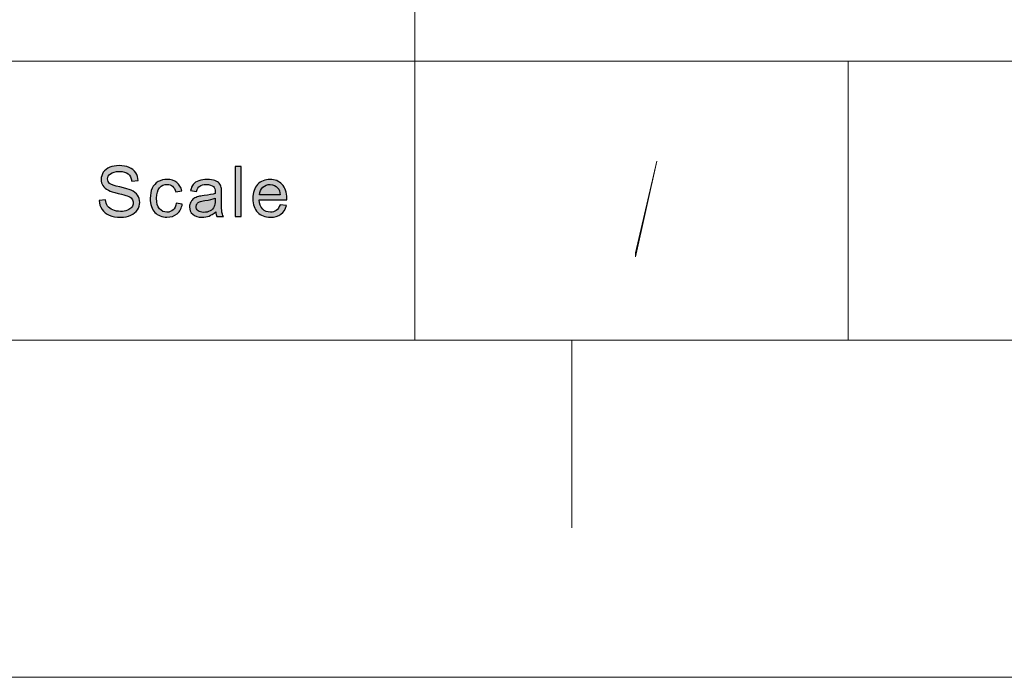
# Model space of a CAD drawing. Header units: millimetres. Extents: x -296 to 295, y -209 to 209.
# Tile 125 of 144: x 193 to 228, y -209 to -186. Entities that reach past the tile are written whole.
import ezdxf

# ---------------------------------------------------------------- set-up
doc = ezdxf.new("R2010")
doc.units = ezdxf.units.MM
doc.header["$MEASUREMENT"] = 0
doc.layers.add('layer 1', color=7, linetype='Continuous')

msp = doc.modelspace()

# ---------------------------------------------------------------- hatches: boundary and pattern name
at = {"layer": 'layer 1'}
h = msp.add_hatch(color=250, dxfattribs=at)
edge = h.paths.add_edge_path()
edge.add_spline(control_points=[(196.1481, -192.1415), (196.1481, -192.1415), (196.371, -192.1218), (196.371, -192.1218), (196.3814, -192.2103), (196.4061, -192.2828), (196.4449, -192.3397), (196.4837, -192.3962), (196.5438, -192.4421), (196.6252, -192.4773), (196.7067, -192.5121), (196.7985, -192.5297), (196.9004, -192.5297), (196.9909, -192.5297), (197.0707, -192.5166), (197.1399, -192.49), (197.2092, -192.4633), (197.2606, -192.4269), (197.2944, -192.3806), (197.3282, -192.3343), (197.3453, -192.284), (197.3453, -192.2299), (197.3453, -192.175), (197.329, -192.1271), (197.2965, -192.0858), (197.264, -192.0448), (197.21, -192.0104), (197.1349, -191.9822), (197.0869, -191.9641), (196.9805, -191.9355), (196.8155, -191.8966), (196.6507, -191.8577), (196.5355, -191.8212), (196.4696, -191.7868), (196.3839, -191.7426), (196.3205, -191.6877), (196.2787, -191.6226), (196.2365, -191.5575), (196.2157, -191.4842), (196.2157, -191.4035), (196.2157, -191.3142), (196.2416, -191.2311), (196.2929, -191.1541), (196.3443, -191.0767), (196.419, -191.0182), (196.518, -190.978), (196.6165, -190.9379), (196.7262, -190.9178), (196.8469, -190.9178), (196.9797, -190.9178), (197.097, -190.9387), (197.1984, -190.9809), (197.2998, -191.0227), (197.3779, -191.0845), (197.4326, -191.1664), (197.4873, -191.2479), (197.5165, -191.3405), (197.5206, -191.4437), (197.5206, -191.4437), (197.2927, -191.4609), (197.2927, -191.4609), (197.2806, -191.3499), (197.2393, -191.2659), (197.1688, -191.2094), (197.0982, -191.1525), (196.9938, -191.1242), (196.8561, -191.1242), (196.7125, -191.1242), (196.6077, -191.15), (196.5422, -191.2016), (196.4766, -191.2532), (196.4437, -191.3155), (196.4437, -191.3884), (196.4437, -191.4514), (196.467, -191.5034), (196.5134, -191.5444), (196.5593, -191.5849), (196.6782, -191.6271), (196.8711, -191.6697), (197.064, -191.7127), (197.1963, -191.75), (197.2681, -191.7819), (197.372, -191.829), (197.4493, -191.8884), (197.4989, -191.9609), (197.5487, -192.0329), (197.5732, -192.1161), (197.5732, -192.2103), (197.5732, -192.304), (197.5461, -192.3917), (197.4915, -192.4744), (197.4367, -192.5571), (197.3587, -192.6214), (197.2564, -192.6673), (197.1542, -192.7132), (197.0393, -192.7361), (196.9112, -192.7361), (196.7492, -192.7361), (196.6135, -192.7127), (196.5041, -192.6665), (196.3943, -192.6202), (196.3088, -192.5506), (196.2466, -192.4572), (196.1839, -192.3642), (196.1514, -192.259), (196.1481, -192.1415)], knot_values=[0, 0, 0, 0, 0.0285714, 0.0285714, 0.0285714, 0.0571429, 0.0571429, 0.0571429, 0.0857143, 0.0857143, 0.0857143, 0.1142857, 0.1142857, 0.1142857, 0.1428571, 0.1428571, 0.1428571, 0.1714286, 0.1714286, 0.1714286, 0.2, 0.2, 0.2, 0.2285714, 0.2285714, 0.2285714, 0.2571429, 0.2571429, 0.2571429, 0.2857143, 0.2857143, 0.2857143, 0.3142857, 0.3142857, 0.3142857, 0.3428571, 0.3428571, 0.3428571, 0.3714286, 0.3714286, 0.3714286, 0.4, 0.4, 0.4, 0.4285714, 0.4285714, 0.4285714, 0.4571429, 0.4571429, 0.4571429, 0.4857143, 0.4857143, 0.4857143, 0.5142857, 0.5142857, 0.5142857, 0.5428571, 0.5428571, 0.5428571, 0.5714286, 0.5714286, 0.5714286, 0.6, 0.6, 0.6, 0.6285714, 0.6285714, 0.6285714, 0.6571429, 0.6571429, 0.6571429, 0.6857143, 0.6857143, 0.6857143, 0.7142857, 0.7142857, 0.7142857, 0.7428571, 0.7428571, 0.7428571, 0.7714286, 0.7714286, 0.7714286, 0.8, 0.8, 0.8, 0.8285714, 0.8285714, 0.8285714, 0.8571429, 0.8571429, 0.8571429, 0.8857143, 0.8857143, 0.8857143, 0.9142857, 0.9142857, 0.9142857, 0.9428571, 0.9428571, 0.9428571, 0.9714286, 0.9714286, 0.9714286, 1, 1, 1, 1], degree=3, periodic=1)
h = msp.add_hatch(color=5, dxfattribs=at)
edge = h.paths.add_edge_path()
edge.add_spline(control_points=[(215.0248, -194.1322), (215.0248, -194.1322), (215.0248, -193.9855), (215.0248, -193.9855), (215.0248, -193.9855), (215.7725, -190.7583), (215.7725, -190.7583), (215.7725, -190.7583), (215.7725, -190.7583), (215.7725, -190.7583), (215.7725, -190.7583), (215.0248, -194.1322), (215.0248, -194.1322)], knot_values=[0, 0, 0, 0, 0.25, 0.25, 0.25, 0.5, 0.5, 0.5, 0.75, 0.75, 0.75, 1, 1, 1, 1], degree=3, periodic=1)
h = msp.add_hatch(color=250, dxfattribs=at)
edge = h.paths.add_edge_path()
edge.add_spline(control_points=[(200.9268, -192.7066), (200.9268, -192.7066), (200.9268, -190.9473), (200.9268, -190.9473), (200.9268, -190.9473), (201.1471, -190.9473), (201.1471, -190.9473), (201.1471, -190.9473), (201.1471, -192.7066), (201.1471, -192.7066), (201.1471, -192.7066), (200.9268, -192.7066), (200.9268, -192.7066)], knot_values=[0, 0, 0, 0, 0.25, 0.25, 0.25, 0.5, 0.5, 0.5, 0.75, 0.75, 0.75, 1, 1, 1, 1], degree=3, periodic=1)
h = msp.add_hatch(color=250, dxfattribs=at)
edge = h.paths.add_edge_path()
edge.add_spline(control_points=[(198.857, -192.2398), (198.857, -192.2398), (199.0724, -192.2692), (199.0724, -192.2692), (199.0487, -192.4146), (198.9885, -192.5281), (198.8913, -192.6104), (198.794, -192.6927), (198.6743, -192.7336), (198.5327, -192.7336), (198.3553, -192.7336), (198.2125, -192.6767), (198.1048, -192.5629), (197.9967, -192.449), (197.9429, -192.286), (197.9429, -192.0739), (197.9429, -191.9363), (197.9662, -191.8163), (198.0126, -191.7131), (198.0589, -191.6103), (198.1294, -191.5329), (198.2246, -191.4817), (198.3194, -191.4301), (198.4225, -191.4043), (198.5344, -191.4043), (198.6751, -191.4043), (198.7907, -191.4391), (198.88, -191.5092), (198.9698, -191.5792), (199.0274, -191.6787), (199.0524, -191.8073), (199.0524, -191.8073), (198.8395, -191.8392), (198.8395, -191.8392), (198.8191, -191.7537), (198.7831, -191.6894), (198.731, -191.646), (198.6793, -191.603), (198.6166, -191.5812), (198.5432, -191.5812), (198.4321, -191.5812), (198.3419, -191.6202), (198.2722, -191.698), (198.2029, -191.7762), (198.1682, -191.899), (198.1682, -192.0678), (198.1682, -192.2389), (198.2017, -192.363), (198.2684, -192.4404), (198.3356, -192.5178), (198.4229, -192.5567), (198.5302, -192.5567), (198.6171, -192.5567), (198.6892, -192.5309), (198.7468, -192.4789), (198.8048, -192.4273), (198.8416, -192.3475), (198.857, -192.2398)], knot_values=[0, 0, 0, 0, 0.0526316, 0.0526316, 0.0526316, 0.1052632, 0.1052632, 0.1052632, 0.1578947, 0.1578947, 0.1578947, 0.2105263, 0.2105263, 0.2105263, 0.2631579, 0.2631579, 0.2631579, 0.3157895, 0.3157895, 0.3157895, 0.3684211, 0.3684211, 0.3684211, 0.4210526, 0.4210526, 0.4210526, 0.4736842, 0.4736842, 0.4736842, 0.5263158, 0.5263158, 0.5263158, 0.5789474, 0.5789474, 0.5789474, 0.6315789, 0.6315789, 0.6315789, 0.6842105, 0.6842105, 0.6842105, 0.7368421, 0.7368421, 0.7368421, 0.7894737, 0.7894737, 0.7894737, 0.8421053, 0.8421053, 0.8421053, 0.8947368, 0.8947368, 0.8947368, 0.9473684, 0.9473684, 0.9473684, 1, 1, 1, 1], degree=3, periodic=1)
h = msp.add_hatch(color=250, dxfattribs=at)
edge = h.paths.add_edge_path()
edge.add_spline(control_points=[(200.2486, -192.5469), (200.1668, -192.6153), (200.0879, -192.6632), (200.0123, -192.6914), (199.9367, -192.7197), (199.8558, -192.7336), (199.769, -192.7336), (199.6261, -192.7336), (199.5164, -192.6996), (199.4396, -192.6312), (199.3627, -192.5633), (199.3244, -192.476), (199.3244, -192.37), (199.3244, -192.3077), (199.339, -192.2508), (199.3677, -192.1992), (199.397, -192.1476), (199.435, -192.1067), (199.4817, -192.0755), (199.5289, -192.0444), (199.5815, -192.0207), (199.6404, -192.0047), (199.6837, -191.9936), (199.7493, -191.983), (199.8365, -191.9723), (200.0144, -191.9519), (200.1459, -191.9269), (200.2298, -191.8982), (200.2306, -191.8687), (200.231, -191.8499), (200.231, -191.8421), (200.231, -191.7545), (200.2101, -191.6926), (200.1684, -191.6566), (200.1121, -191.6079), (200.0282, -191.5837), (199.9172, -191.5837), (199.8132, -191.5837), (199.7363, -191.6017), (199.6871, -191.6374), (199.6375, -191.673), (199.6012, -191.736), (199.5773, -191.827), (199.5773, -191.827), (199.3619, -191.7975), (199.3619, -191.7975), (199.3816, -191.707), (199.4137, -191.6337), (199.4588, -191.578), (199.5038, -191.5223), (199.569, -191.4797), (199.6542, -191.4494), (199.7389, -191.4195), (199.8379, -191.4043), (199.9497, -191.4043), (200.0607, -191.4043), (200.1513, -191.417), (200.221, -191.4428), (200.2904, -191.4686), (200.3416, -191.5006), (200.3743, -191.5395), (200.4068, -191.5784), (200.4298, -191.6275), (200.4432, -191.6869), (200.4502, -191.7238), (200.454, -191.7901), (200.454, -191.8855), (200.454, -191.8855), (200.454, -192.1722), (200.454, -192.1722), (200.454, -192.3724), (200.4586, -192.499), (200.4677, -192.5526), (200.4765, -192.6063), (200.4948, -192.6575), (200.5216, -192.7066), (200.5216, -192.7066), (200.2912, -192.7066), (200.2912, -192.7066), (200.2691, -192.6611), (200.2549, -192.6079), (200.2486, -192.5469)], knot_values=[0, 0, 0, 0, 0.037037, 0.037037, 0.037037, 0.0740741, 0.0740741, 0.0740741, 0.1111111, 0.1111111, 0.1111111, 0.1481481, 0.1481481, 0.1481481, 0.1851852, 0.1851852, 0.1851852, 0.2222222, 0.2222222, 0.2222222, 0.2592593, 0.2592593, 0.2592593, 0.2962963, 0.2962963, 0.2962963, 0.3333333, 0.3333333, 0.3333333, 0.3703704, 0.3703704, 0.3703704, 0.4074074, 0.4074074, 0.4074074, 0.4444444, 0.4444444, 0.4444444, 0.4814815, 0.4814815, 0.4814815, 0.5185185, 0.5185185, 0.5185185, 0.5555556, 0.5555556, 0.5555556, 0.5925926, 0.5925926, 0.5925926, 0.6296296, 0.6296296, 0.6296296, 0.6666667, 0.6666667, 0.6666667, 0.7037037, 0.7037037, 0.7037037, 0.7407407, 0.7407407, 0.7407407, 0.7777778, 0.7777778, 0.7777778, 0.8148148, 0.8148148, 0.8148148, 0.8518519, 0.8518519, 0.8518519, 0.8888889, 0.8888889, 0.8888889, 0.9259259, 0.9259259, 0.9259259, 0.962963, 0.962963, 0.962963, 1, 1, 1, 1], degree=3, periodic=1)
h = msp.add_hatch(color=250, dxfattribs=at)
edge = h.paths.add_edge_path()
edge.add_spline(control_points=[(202.514, -192.2938), (202.514, -192.2938), (202.7419, -192.3233), (202.7419, -192.3233), (202.7065, -192.4531), (202.6401, -192.5543), (202.5432, -192.6259), (202.4463, -192.6976), (202.3228, -192.7336), (202.1721, -192.7336), (201.9826, -192.7336), (201.8323, -192.6763), (201.7212, -192.5616), (201.6102, -192.4474), (201.5547, -192.2864), (201.5547, -192.0796), (201.5547, -191.8659), (201.6106, -191.6996), (201.7229, -191.5817), (201.8352, -191.4633), (201.9809, -191.4043), (202.16, -191.4043), (202.3333, -191.4043), (202.4748, -191.4621), (202.5845, -191.578), (202.6943, -191.6939), (202.7494, -191.8569), (202.7494, -192.0669), (202.7494, -192.0796), (202.749, -192.0989), (202.7482, -192.1243), (202.7482, -192.1243), (201.7802, -192.1243), (201.7802, -192.1243), (201.7884, -192.2639), (201.8286, -192.3712), (201.9012, -192.4453), (201.9734, -192.5195), (202.064, -192.5567), (202.1721, -192.5567), (202.2526, -192.5567), (202.3216, -192.5358), (202.3783, -192.4941), (202.4355, -192.4523), (202.4806, -192.3855), (202.514, -192.2938)], knot_values=[0, 0, 0, 0, 0.0666667, 0.0666667, 0.0666667, 0.1333333, 0.1333333, 0.1333333, 0.2, 0.2, 0.2, 0.2666667, 0.2666667, 0.2666667, 0.3333333, 0.3333333, 0.3333333, 0.4, 0.4, 0.4, 0.4666667, 0.4666667, 0.4666667, 0.5333333, 0.5333333, 0.5333333, 0.6, 0.6, 0.6, 0.6666667, 0.6666667, 0.6666667, 0.7333333, 0.7333333, 0.7333333, 0.8, 0.8, 0.8, 0.8666667, 0.8666667, 0.8666667, 0.9333333, 0.9333333, 0.9333333, 1, 1, 1, 1], degree=3, periodic=1)
h = msp.add_hatch(color=250, dxfattribs=at)
edge = h.paths.add_edge_path()
edge.add_spline(control_points=[(201.7926, -191.9474), (201.7926, -191.9474), (202.5165, -191.9474), (202.5165, -191.9474), (202.5069, -191.8401), (202.4789, -191.7598), (202.4334, -191.7062), (202.3638, -191.623), (202.2727, -191.5812), (202.1612, -191.5812), (202.0602, -191.5812), (201.9755, -191.6144), (201.9066, -191.6808), (201.8382, -191.7471), (201.8001, -191.836), (201.7926, -191.9474)], knot_values=[0, 0, 0, 0, 0.2, 0.2, 0.2, 0.4, 0.4, 0.4, 0.6, 0.6, 0.6, 0.8, 0.8, 0.8, 1, 1, 1, 1], degree=3, periodic=1)
h = msp.add_hatch(color=250, dxfattribs=at)
edge = h.paths.add_edge_path()
edge.add_spline(control_points=[(200.231, -192.0678), (200.1509, -192.0997), (200.0307, -192.1267), (199.8704, -192.1488), (199.7794, -192.1615), (199.7151, -192.1759), (199.6775, -192.1918), (199.64, -192.2078), (199.6112, -192.2312), (199.5907, -192.2615), (199.5703, -192.2922), (199.5598, -192.3262), (199.5598, -192.3638), (199.5598, -192.4208), (199.5819, -192.4687), (199.6266, -192.5068), (199.6713, -192.5448), (199.7363, -192.5641), (199.822, -192.5641), (199.9067, -192.5641), (199.9823, -192.5461), (200.0487, -192.5096), (200.1146, -192.4736), (200.1635, -192.424), (200.1943, -192.3614), (200.2181, -192.3126), (200.2298, -192.241), (200.2298, -192.1464), (200.2298, -192.1464), (200.231, -192.0678), (200.231, -192.0678)], knot_values=[0, 0, 0, 0, 0.1, 0.1, 0.1, 0.2, 0.2, 0.2, 0.3, 0.3, 0.3, 0.4, 0.4, 0.4, 0.5, 0.5, 0.5, 0.6, 0.6, 0.6, 0.7, 0.7, 0.7, 0.8, 0.8, 0.8, 0.9, 0.9, 0.9, 1, 1, 1, 1], degree=3, periodic=1)

# ---------------------------------------------------------------- linework, layer by layer
at = {"layer": 'layer 1', "color": 1, "lineweight": 0}
msp.add_open_spline([(295.3283, 209.2747), (295.3283, 209.2747), (295.3283, -208.9236), (295.3283, -208.9236), (295.3283, -208.9236), (-296.1944, -208.9236), (-296.1944, -208.9236), (-296.1944, -208.9236), (-296.1944, 209.2747), (-296.1944, 209.2747), (-296.1944, 209.2747), (295.3283, 209.2747), (295.3283, 209.2747)], degree=3, knots=[0, 0, 0, 0, 0.25, 0.25, 0.25, 0.5, 0.5, 0.5, 0.75, 0.75, 0.75, 1, 1, 1, 1], dxfattribs=at)
at = {"layer": 'layer 1', "color": 5, "lineweight": 0}
msp.add_open_spline([(-281.2487, 194.7284), (-281.2487, 194.7284), (-281.2487, -197.0649), (-281.2487, -197.0649), (-281.2487, -197.0649), (283.3586, -197.0649), (283.3586, -197.0649)], degree=3, knots=[0, 0, 0, 0, 0.5, 0.5, 0.5, 1, 1, 1, 1], dxfattribs=at)
at = {"layer": 'layer 1', "lineweight": 0}
for points in [[(207.2502, -177.5558), (207.2502, -177.5558), (207.2502, -197.0649), (207.2502, -197.0649)], [(222.5015, -187.2376), (222.5015, -187.2376), (222.5015, -197.0649), (222.5015, -197.0649)]]:
    msp.add_open_spline(points, degree=3, dxfattribs=at)
at = {"layer": 'layer 1', "color": 5, "lineweight": 0}
msp.add_open_spline([(191.9976, -187.2376), (191.9976, -187.2376), (283.3586, -187.2376), (283.3586, -187.2376)], degree=3, dxfattribs=at)
at = {"layer": 'layer 1', "color": 250}
for points, knots in [([(196.1481, -192.1415), (196.1481, -192.1415), (196.371, -192.1218), (196.371, -192.1218), (196.3814, -192.2103), (196.4061, -192.2828), (196.4449, -192.3397), (196.4837, -192.3962), (196.5438, -192.4421), (196.6252, -192.4773), (196.7067, -192.5121), (196.7985, -192.5297), (196.9004, -192.5297), (196.9909, -192.5297), (197.0707, -192.5166), (197.1399, -192.49), (197.2092, -192.4633), (197.2606, -192.4269), (197.2944, -192.3806), (197.3282, -192.3343), (197.3453, -192.284), (197.3453, -192.2299), (197.3453, -192.175), (197.329, -192.1271), (197.2965, -192.0858), (197.264, -192.0448), (197.21, -192.0104), (197.1349, -191.9822), (197.0869, -191.9641), (196.9805, -191.9355), (196.8155, -191.8966), (196.6507, -191.8577), (196.5355, -191.8212), (196.4696, -191.7868), (196.3839, -191.7426), (196.3205, -191.6877), (196.2787, -191.6226), (196.2365, -191.5575), (196.2157, -191.4842), (196.2157, -191.4035), (196.2157, -191.3142), (196.2416, -191.2311), (196.2929, -191.1541), (196.3443, -191.0767), (196.419, -191.0182), (196.518, -190.978), (196.6165, -190.9379), (196.7262, -190.9178), (196.8469, -190.9178), (196.9797, -190.9178), (197.097, -190.9387), (197.1984, -190.9809), (197.2998, -191.0227), (197.3779, -191.0845), (197.4326, -191.1664), (197.4873, -191.2479), (197.5165, -191.3405), (197.5206, -191.4437), (197.5206, -191.4437), (197.2927, -191.4609), (197.2927, -191.4609), (197.2806, -191.3499), (197.2393, -191.2659), (197.1688, -191.2094), (197.0982, -191.1525), (196.9938, -191.1242), (196.8561, -191.1242), (196.7125, -191.1242), (196.6077, -191.15), (196.5422, -191.2016), (196.4766, -191.2532), (196.4437, -191.3155), (196.4437, -191.3884), (196.4437, -191.4514), (196.467, -191.5034), (196.5134, -191.5444), (196.5593, -191.5849), (196.6782, -191.6271), (196.8711, -191.6697), (197.064, -191.7127), (197.1963, -191.75), (197.2681, -191.7819), (197.372, -191.829), (197.4493, -191.8884), (197.4989, -191.9609), (197.5487, -192.0329), (197.5732, -192.1161), (197.5732, -192.2103), (197.5732, -192.304), (197.5461, -192.3917), (197.4915, -192.4744), (197.4367, -192.5571), (197.3587, -192.6214), (197.2564, -192.6673), (197.1542, -192.7132), (197.0393, -192.7361), (196.9112, -192.7361), (196.7492, -192.7361), (196.6135, -192.7127), (196.5041, -192.6665), (196.3943, -192.6202), (196.3088, -192.5506), (196.2466, -192.4572), (196.1839, -192.3642), (196.1514, -192.259), (196.1481, -192.1415)], [0, 0, 0, 0, 0.0285714, 0.0285714, 0.0285714, 0.0571429, 0.0571429, 0.0571429, 0.0857143, 0.0857143, 0.0857143, 0.1142857, 0.1142857, 0.1142857, 0.1428571, 0.1428571, 0.1428571, 0.1714286, 0.1714286, 0.1714286, 0.2, 0.2, 0.2, 0.2285714, 0.2285714, 0.2285714, 0.2571429, 0.2571429, 0.2571429, 0.2857143, 0.2857143, 0.2857143, 0.3142857, 0.3142857, 0.3142857, 0.3428571, 0.3428571, 0.3428571, 0.3714286, 0.3714286, 0.3714286, 0.4, 0.4, 0.4, 0.4285714, 0.4285714, 0.4285714, 0.4571429, 0.4571429, 0.4571429, 0.4857143, 0.4857143, 0.4857143, 0.5142857, 0.5142857, 0.5142857, 0.5428571, 0.5428571, 0.5428571, 0.5714286, 0.5714286, 0.5714286, 0.6, 0.6, 0.6, 0.6285714, 0.6285714, 0.6285714, 0.6571429, 0.6571429, 0.6571429, 0.6857143, 0.6857143, 0.6857143, 0.7142857, 0.7142857, 0.7142857, 0.7428571, 0.7428571, 0.7428571, 0.7714286, 0.7714286, 0.7714286, 0.8, 0.8, 0.8, 0.8285714, 0.8285714, 0.8285714, 0.8571429, 0.8571429, 0.8571429, 0.8857143, 0.8857143, 0.8857143, 0.9142857, 0.9142857, 0.9142857, 0.9428571, 0.9428571, 0.9428571, 0.9714286, 0.9714286, 0.9714286, 1, 1, 1, 1]), ([(200.9268, -192.7066), (200.9268, -192.7066), (200.9268, -190.9473), (200.9268, -190.9473), (200.9268, -190.9473), (201.1471, -190.9473), (201.1471, -190.9473), (201.1471, -190.9473), (201.1471, -192.7066), (201.1471, -192.7066), (201.1471, -192.7066), (200.9268, -192.7066), (200.9268, -192.7066)], [0, 0, 0, 0, 0.25, 0.25, 0.25, 0.5, 0.5, 0.5, 0.75, 0.75, 0.75, 1, 1, 1, 1]), ([(198.857, -192.2398), (198.857, -192.2398), (199.0724, -192.2692), (199.0724, -192.2692), (199.0487, -192.4146), (198.9885, -192.5281), (198.8913, -192.6104), (198.794, -192.6927), (198.6743, -192.7336), (198.5327, -192.7336), (198.3553, -192.7336), (198.2125, -192.6767), (198.1048, -192.5629), (197.9967, -192.449), (197.9429, -192.286), (197.9429, -192.0739), (197.9429, -191.9363), (197.9662, -191.8163), (198.0126, -191.7131), (198.0589, -191.6103), (198.1294, -191.5329), (198.2246, -191.4817), (198.3194, -191.4301), (198.4225, -191.4043), (198.5344, -191.4043), (198.6751, -191.4043), (198.7907, -191.4391), (198.88, -191.5092), (198.9698, -191.5792), (199.0274, -191.6787), (199.0524, -191.8073), (199.0524, -191.8073), (198.8395, -191.8392), (198.8395, -191.8392), (198.8191, -191.7537), (198.7831, -191.6894), (198.731, -191.646), (198.6793, -191.603), (198.6166, -191.5812), (198.5432, -191.5812), (198.4321, -191.5812), (198.3419, -191.6202), (198.2722, -191.698), (198.2029, -191.7762), (198.1682, -191.899), (198.1682, -192.0678), (198.1682, -192.2389), (198.2017, -192.363), (198.2684, -192.4404), (198.3356, -192.5178), (198.4229, -192.5567), (198.5302, -192.5567), (198.6171, -192.5567), (198.6892, -192.5309), (198.7468, -192.4789), (198.8048, -192.4273), (198.8416, -192.3475), (198.857, -192.2398)], [0, 0, 0, 0, 0.0526316, 0.0526316, 0.0526316, 0.1052632, 0.1052632, 0.1052632, 0.1578947, 0.1578947, 0.1578947, 0.2105263, 0.2105263, 0.2105263, 0.2631579, 0.2631579, 0.2631579, 0.3157895, 0.3157895, 0.3157895, 0.3684211, 0.3684211, 0.3684211, 0.4210526, 0.4210526, 0.4210526, 0.4736842, 0.4736842, 0.4736842, 0.5263158, 0.5263158, 0.5263158, 0.5789474, 0.5789474, 0.5789474, 0.6315789, 0.6315789, 0.6315789, 0.6842105, 0.6842105, 0.6842105, 0.7368421, 0.7368421, 0.7368421, 0.7894737, 0.7894737, 0.7894737, 0.8421053, 0.8421053, 0.8421053, 0.8947368, 0.8947368, 0.8947368, 0.9473684, 0.9473684, 0.9473684, 1, 1, 1, 1]), ([(200.2486, -192.5469), (200.1668, -192.6153), (200.0879, -192.6632), (200.0123, -192.6914), (199.9367, -192.7197), (199.8558, -192.7336), (199.769, -192.7336), (199.6261, -192.7336), (199.5164, -192.6996), (199.4396, -192.6312), (199.3627, -192.5633), (199.3244, -192.476), (199.3244, -192.37), (199.3244, -192.3077), (199.339, -192.2508), (199.3677, -192.1992), (199.397, -192.1476), (199.435, -192.1067), (199.4817, -192.0755), (199.5289, -192.0444), (199.5815, -192.0207), (199.6404, -192.0047), (199.6837, -191.9936), (199.7493, -191.983), (199.8365, -191.9723), (200.0144, -191.9519), (200.1459, -191.9269), (200.2298, -191.8982), (200.2306, -191.8687), (200.231, -191.8499), (200.231, -191.8421), (200.231, -191.7545), (200.2101, -191.6926), (200.1684, -191.6566), (200.1121, -191.6079), (200.0282, -191.5837), (199.9172, -191.5837), (199.8132, -191.5837), (199.7363, -191.6017), (199.6871, -191.6374), (199.6375, -191.673), (199.6012, -191.736), (199.5773, -191.827), (199.5773, -191.827), (199.3619, -191.7975), (199.3619, -191.7975), (199.3816, -191.707), (199.4137, -191.6337), (199.4588, -191.578), (199.5038, -191.5223), (199.569, -191.4797), (199.6542, -191.4494), (199.7389, -191.4195), (199.8379, -191.4043), (199.9497, -191.4043), (200.0607, -191.4043), (200.1513, -191.417), (200.221, -191.4428), (200.2904, -191.4686), (200.3416, -191.5006), (200.3743, -191.5395), (200.4068, -191.5784), (200.4298, -191.6275), (200.4432, -191.6869), (200.4502, -191.7238), (200.454, -191.7901), (200.454, -191.8855), (200.454, -191.8855), (200.454, -192.1722), (200.454, -192.1722), (200.454, -192.3724), (200.4586, -192.499), (200.4677, -192.5526), (200.4765, -192.6063), (200.4948, -192.6575), (200.5216, -192.7066), (200.5216, -192.7066), (200.2912, -192.7066), (200.2912, -192.7066), (200.2691, -192.6611), (200.2549, -192.6079), (200.2486, -192.5469)], [0, 0, 0, 0, 0.037037, 0.037037, 0.037037, 0.0740741, 0.0740741, 0.0740741, 0.1111111, 0.1111111, 0.1111111, 0.1481481, 0.1481481, 0.1481481, 0.1851852, 0.1851852, 0.1851852, 0.2222222, 0.2222222, 0.2222222, 0.2592593, 0.2592593, 0.2592593, 0.2962963, 0.2962963, 0.2962963, 0.3333333, 0.3333333, 0.3333333, 0.3703704, 0.3703704, 0.3703704, 0.4074074, 0.4074074, 0.4074074, 0.4444444, 0.4444444, 0.4444444, 0.4814815, 0.4814815, 0.4814815, 0.5185185, 0.5185185, 0.5185185, 0.5555556, 0.5555556, 0.5555556, 0.5925926, 0.5925926, 0.5925926, 0.6296296, 0.6296296, 0.6296296, 0.6666667, 0.6666667, 0.6666667, 0.7037037, 0.7037037, 0.7037037, 0.7407407, 0.7407407, 0.7407407, 0.7777778, 0.7777778, 0.7777778, 0.8148148, 0.8148148, 0.8148148, 0.8518519, 0.8518519, 0.8518519, 0.8888889, 0.8888889, 0.8888889, 0.9259259, 0.9259259, 0.9259259, 0.962963, 0.962963, 0.962963, 1, 1, 1, 1]), ([(202.514, -192.2938), (202.514, -192.2938), (202.7419, -192.3233), (202.7419, -192.3233), (202.7065, -192.4531), (202.6401, -192.5543), (202.5432, -192.6259), (202.4463, -192.6976), (202.3228, -192.7336), (202.1721, -192.7336), (201.9826, -192.7336), (201.8323, -192.6763), (201.7212, -192.5616), (201.6102, -192.4474), (201.5547, -192.2864), (201.5547, -192.0796), (201.5547, -191.8659), (201.6106, -191.6996), (201.7229, -191.5817), (201.8352, -191.4633), (201.9809, -191.4043), (202.16, -191.4043), (202.3333, -191.4043), (202.4748, -191.4621), (202.5845, -191.578), (202.6943, -191.6939), (202.7494, -191.8569), (202.7494, -192.0669), (202.7494, -192.0796), (202.749, -192.0989), (202.7482, -192.1243), (202.7482, -192.1243), (201.7802, -192.1243), (201.7802, -192.1243), (201.7884, -192.2639), (201.8286, -192.3712), (201.9012, -192.4453), (201.9734, -192.5195), (202.064, -192.5567), (202.1721, -192.5567), (202.2526, -192.5567), (202.3216, -192.5358), (202.3783, -192.4941), (202.4355, -192.4523), (202.4806, -192.3855), (202.514, -192.2938)], [0, 0, 0, 0, 0.0666667, 0.0666667, 0.0666667, 0.1333333, 0.1333333, 0.1333333, 0.2, 0.2, 0.2, 0.2666667, 0.2666667, 0.2666667, 0.3333333, 0.3333333, 0.3333333, 0.4, 0.4, 0.4, 0.4666667, 0.4666667, 0.4666667, 0.5333333, 0.5333333, 0.5333333, 0.6, 0.6, 0.6, 0.6666667, 0.6666667, 0.6666667, 0.7333333, 0.7333333, 0.7333333, 0.8, 0.8, 0.8, 0.8666667, 0.8666667, 0.8666667, 0.9333333, 0.9333333, 0.9333333, 1, 1, 1, 1]), ([(201.7926, -191.9474), (201.7926, -191.9474), (202.5165, -191.9474), (202.5165, -191.9474), (202.5069, -191.8401), (202.4789, -191.7598), (202.4334, -191.7062), (202.3638, -191.623), (202.2727, -191.5812), (202.1612, -191.5812), (202.0602, -191.5812), (201.9755, -191.6144), (201.9066, -191.6808), (201.8382, -191.7471), (201.8001, -191.836), (201.7926, -191.9474)], [0, 0, 0, 0, 0.2, 0.2, 0.2, 0.4, 0.4, 0.4, 0.6, 0.6, 0.6, 0.8, 0.8, 0.8, 1, 1, 1, 1]), ([(200.231, -192.0678), (200.1509, -192.0997), (200.0307, -192.1267), (199.8704, -192.1488), (199.7794, -192.1615), (199.7151, -192.1759), (199.6775, -192.1918), (199.64, -192.2078), (199.6112, -192.2312), (199.5907, -192.2615), (199.5703, -192.2922), (199.5598, -192.3262), (199.5598, -192.3638), (199.5598, -192.4208), (199.5819, -192.4687), (199.6266, -192.5068), (199.6713, -192.5448), (199.7363, -192.5641), (199.822, -192.5641), (199.9067, -192.5641), (199.9823, -192.5461), (200.0487, -192.5096), (200.1146, -192.4736), (200.1635, -192.424), (200.1943, -192.3614), (200.2181, -192.3126), (200.2298, -192.241), (200.2298, -192.1464), (200.2298, -192.1464), (200.231, -192.0678), (200.231, -192.0678)], [0, 0, 0, 0, 0.1, 0.1, 0.1, 0.2, 0.2, 0.2, 0.3, 0.3, 0.3, 0.4, 0.4, 0.4, 0.5, 0.5, 0.5, 0.6, 0.6, 0.6, 0.7, 0.7, 0.7, 0.8, 0.8, 0.8, 0.9, 0.9, 0.9, 1, 1, 1, 1])]:
    msp.add_open_spline(points, degree=3, knots=knots, dxfattribs=at)
at = {"layer": 'layer 1', "lineweight": 0}
msp.add_open_spline([(215.0248, -194.1322), (215.0248, -194.1322), (215.0248, -193.9855), (215.0248, -193.9855), (215.0248, -193.9855), (215.7725, -190.7583), (215.7725, -190.7583), (215.7725, -190.7583), (215.7725, -190.7583), (215.7725, -190.7583), (215.7725, -190.7583), (215.0248, -194.1322), (215.0248, -194.1322)], degree=3, knots=[0, 0, 0, 0, 0.25, 0.25, 0.25, 0.5, 0.5, 0.5, 0.75, 0.75, 0.75, 1, 1, 1, 1], dxfattribs=at)
at = {"layer": 'layer 1', "color": 1, "lineweight": 0}
msp.add_open_spline([(212.7818, -197.0649), (212.7818, -197.0649), (212.7818, -203.6661), (212.7818, -203.6661)], degree=3, dxfattribs=at)

doc.saveas('drawing.dxf')
